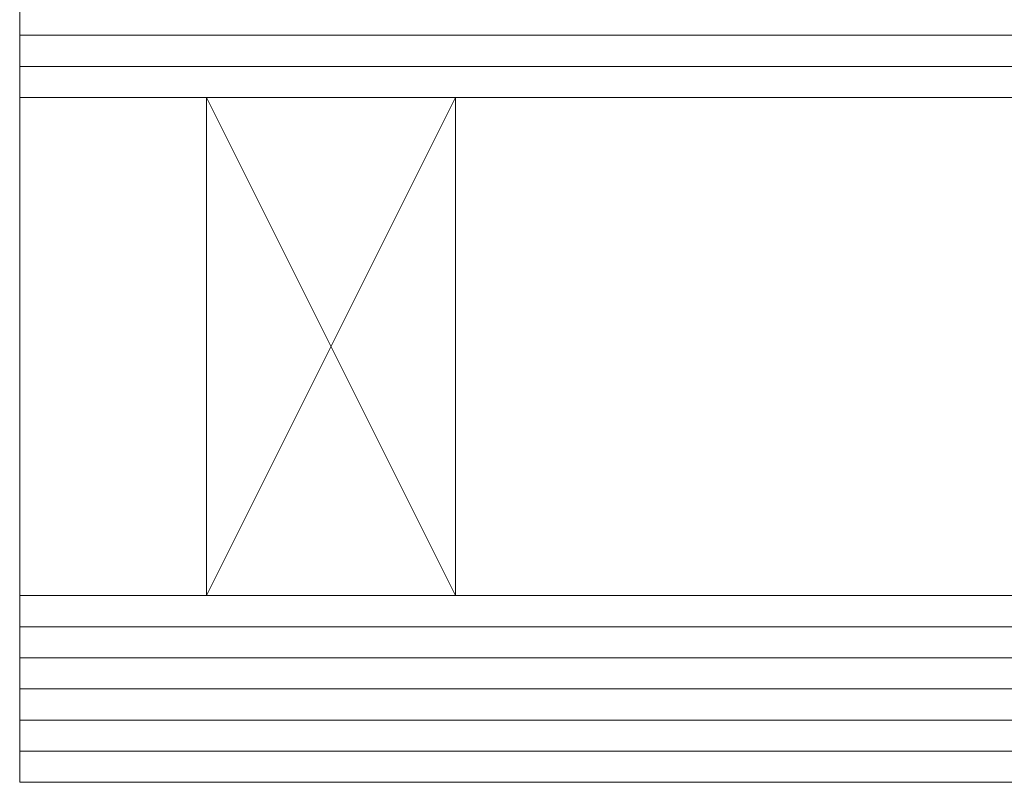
# Model space of a CAD drawing. Extents: x 1911006 to 2186114, y 709265 to 747216.
# Tile 173 of 256: x 1923492 to 1923524, y 735152 to 735177. Entities that reach past the tile are written whole.
import ezdxf

# ---------------------------------------------------------------- set-up
doc = ezdxf.new("R2010")
doc.units = 0
doc.header["$LTSCALE"] = 500
doc.header["$MEASUREMENT"] = 0
for name, color, linetype, lineweight in [('_MB_inne_0.15', 251, 'CONTINUOUS', 15), ('_MB_kreskowanie_szklo_0.09', 157, 'CONTINUOUS', 9), ('_MB_szklo_0.15', 142, 'CONTINUOUS', 15)]:
    doc.layers.add(name, color=color, linetype=linetype, lineweight=lineweight)

msp = doc.modelspace()

# ---------------------------------------------------------------- linework, layer by layer
at = {"layer": '_MB_inne_0.15', "color": 7}
msp.add_lwpolyline([(1923498.454, 735174.427), (1923498.454, 735158.427), (1923492.454, 735158.427), (1923492.454, 735174.427)], close=True, dxfattribs=at)
msp.add_lwpolyline([(1923506.454, 735158.427), (1923506.454, 735174.427), (1923498.454, 735174.427), (1923498.454, 735158.427), (1923506.454, 735158.427), (1923498.454, 735174.427), (1923498.454, 735158.427), (1923506.454, 735174.427)], dxfattribs=at)
at = {"layer": '_MB_kreskowanie_szklo_0.09', "color": 7}
for points in [[(1923492.454, 735176.427), (1924410.454, 735176.427)], [(1923492.454, 735175.427), (1924410.454, 735175.427)], [(1923492.454, 735157.427), (1924410.454, 735157.427)], [(1923492.454, 735156.427), (1924410.454, 735156.427)], [(1923492.454, 735155.427), (1924410.454, 735155.427)], [(1923492.454, 735154.427), (1924410.454, 735154.427)], [(1923492.454, 735153.427), (1924410.454, 735153.427)]]:
    msp.add_lwpolyline(points, dxfattribs=at)
at = {"layer": '_MB_szklo_0.15', "color": 7}
for points in [[(1924410.454, 735174.427), (1923492.454, 735174.427), (1923492.454, 735178.427), (1924410.454, 735178.427)], [(1924410.454, 735152.427), (1923492.454, 735152.427), (1923492.454, 735158.427), (1924410.454, 735158.427)]]:
    msp.add_lwpolyline(points, dxfattribs=at)

doc.saveas('drawing.dxf')
